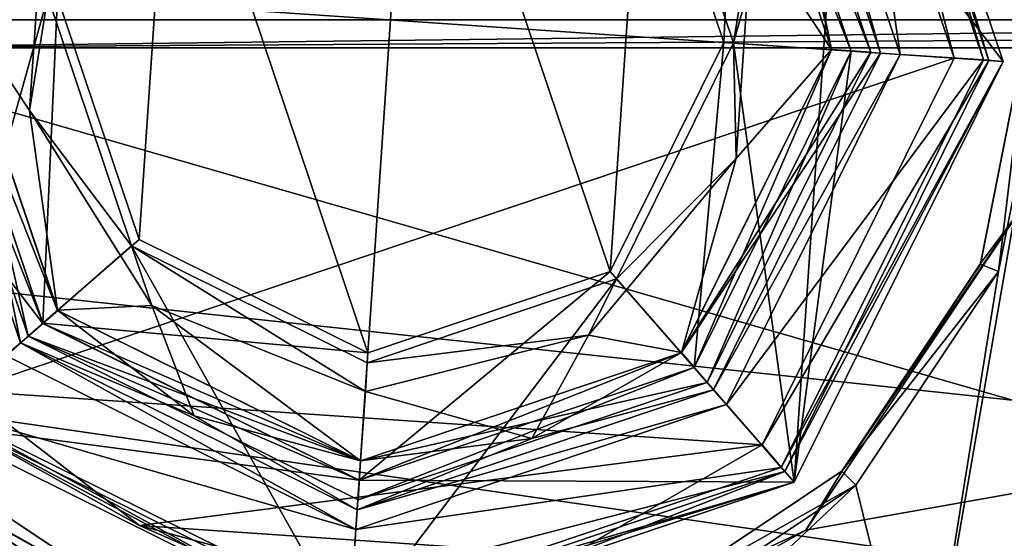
# Model space of a CAD drawing. Header units: millimetres. Extents: x -98 to 58, y -78 to 78.
# Tile 11 of 106: x -58.28 to -48.25, y -5.28 to 0. Entities that reach past the tile are written whole.
import ezdxf

# ---------------------------------------------------------------- set-up
doc = ezdxf.new("R2010")
doc.units = ezdxf.units.MM
doc.header["$LTSCALE"] = 52.148148
for name, color, linetype in [('334', 7, 'CONTINUOUS'), ('335', 7, 'CONTINUOUS'), ('336', 7, 'CONTINUOUS'), ('337', 7, 'CONTINUOUS'), ('338', 7, 'CONTINUOUS'), ('339', 7, 'CONTINUOUS'), ('340', 7, 'CONTINUOUS'), ('341', 7, 'CONTINUOUS'), ('342', 7, 'CONTINUOUS'), ('343', 7, 'CONTINUOUS'), ('344', 7, 'CONTINUOUS'), ('345', 7, 'CONTINUOUS'), ('346', 7, 'CONTINUOUS'), ('347', 7, 'CONTINUOUS'), ('348', 7, 'CONTINUOUS'), ('349', 7, 'CONTINUOUS'), ('350', 7, 'CONTINUOUS'), ('351', 7, 'CONTINUOUS'), ('352', 7, 'CONTINUOUS'), ('353', 7, 'CONTINUOUS'), ('354', 7, 'CONTINUOUS'), ('355', 7, 'CONTINUOUS'), ('356', 7, 'CONTINUOUS'), ('357', 7, 'CONTINUOUS'), ('358', 7, 'CONTINUOUS'), ('359', 7, 'CONTINUOUS'), ('360', 7, 'CONTINUOUS'), ('361', 7, 'CONTINUOUS'), ('362', 7, 'CONTINUOUS'), ('363', 7, 'CONTINUOUS'), ('364', 7, 'CONTINUOUS'), ('365', 7, 'CONTINUOUS'), ('373', 7, 'CONTINUOUS'), ('374', 7, 'CONTINUOUS'), ('375', 7, 'CONTINUOUS'), ('377', 7, 'CONTINUOUS'), ('383', 7, 'CONTINUOUS'), ('417', 7, 'CONTINUOUS'), ('423', 7, 'CONTINUOUS'), ('424', 7, 'CONTINUOUS'), ('590', 7, 'CONTINUOUS'), ('591', 7, 'CONTINUOUS'), ('729', 7, 'CONTINUOUS'), ('770', 7, 'CONTINUOUS'), ('808', 7, 'CONTINUOUS'), ('809', 7, 'CONTINUOUS')]:
    doc.layers.add(name, color=color, linetype=linetype)

msp = doc.modelspace()

# ---------------------------------------------------------------- linework, layer by layer
at = {"layer": '334', "linetype": 'CONTINUOUS'}
for points in [[(-49.312, -0.353, 46), (-49.942, 3.978, 46), (-50.582, 3.419, 46), (-49.312, -0.353, 46)], [(-48.464, -0.41, 46), (-49.942, 3.978, 46), (-49.312, -0.353, 46), (-48.464, -0.41, 46)], [(-48.464, -0.41, 46), (-49.312, -0.353, 46), (-51.081, -3.918, 46), (-48.464, -0.41, 46)], [(-50.522, -4.558, 46), (-48.464, -0.41, 46), (-51.081, -3.918, 46), (-50.522, -4.558, 46)], [(-58.418, -3.419, 46), (-59.058, -3.978, 46), (-54.853, -5.188, 46), (-58.418, -3.419, 46)], [(-59.058, -3.978, 46), (-54.91, -6.036, 46), (-54.853, -5.188, 46), (-59.058, -3.978, 46)], [(-54.853, -5.188, 46), (-50.522, -4.558, 46), (-51.081, -3.918, 46), (-54.853, -5.188, 46)], [(-54.91, -6.036, 46), (-50.522, -4.558, 46), (-54.853, -5.188, 46), (-54.91, -6.036, 46)]]:
    msp.add_3dface(points, dxfattribs=at)
at = {"layer": '335', "linetype": 'CONTINUOUS'}
for points in [[(-50.01, -0.305, 21), (-50.733, 3.288, 21), (-51.108, 2.957, 21), (-50.01, -0.305, 21)], [(-49.512, -0.339, 21), (-50.733, 3.288, 21), (-50.01, -0.305, 21), (-49.512, -0.339, 21)], [(-59.488, 0.339, 21), (-58.267, -3.288, 21), (-58.99, 0.305, 21), (-59.488, 0.339, 21)], [(-58.99, 0.305, 21), (-58.267, -3.288, 21), (-57.892, -2.957, 21), (-58.99, 0.305, 21)], [(-51.539, -3.389, 21), (-49.512, -0.339, 21), (-50.01, -0.305, 21), (-51.539, -3.389, 21)], [(-51.212, -3.767, 21), (-49.512, -0.339, 21), (-51.539, -3.389, 21), (-51.212, -3.767, 21)], [(-57.892, -2.957, 21), (-58.267, -3.288, 21), (-56.501, -4.031, 21), (-57.892, -2.957, 21)], [(-58.267, -3.288, 21), (-54.839, -4.988, 21), (-56.501, -4.031, 21), (-58.267, -3.288, 21)], [(-53.062, -4.264, 21), (-51.212, -3.767, 21), (-51.539, -3.389, 21), (-53.062, -4.264, 21)], [(-54.839, -4.988, 21), (-51.212, -3.767, 21), (-53.062, -4.264, 21), (-54.839, -4.988, 21)], [(-54.839, -4.988, 21), (-54.805, -4.49, 21), (-56.501, -4.031, 21), (-54.839, -4.988, 21)], [(-54.805, -4.49, 21), (-54.839, -4.988, 21), (-53.062, -4.264, 21), (-54.805, -4.49, 21)]]:
    msp.add_3dface(points, dxfattribs=at)
at = {"layer": '336', "linetype": 'CONTINUOUS'}
for points in [[(-58.267, -3.288, 21), (-59.488, 0.339, 21), (-58.267, -3.288, 45.8), (-58.267, -3.288, 21)], [(-58.267, -3.288, 45.8), (-59.488, 0.339, 21), (-59.488, 0.339, 45.8), (-58.267, -3.288, 45.8)], [(-49.512, -0.339, 21), (-51.212, -3.767, 21), (-49.512, -0.339, 45.8), (-49.512, -0.339, 21)], [(-49.512, -0.339, 45.8), (-51.212, -3.767, 21), (-51.212, -3.767, 45.8), (-49.512, -0.339, 45.8)], [(-54.839, -4.988, 21), (-58.267, -3.288, 21), (-54.839, -4.988, 45.8), (-54.839, -4.988, 21)], [(-54.839, -4.988, 45.8), (-58.267, -3.288, 21), (-58.267, -3.288, 45.8), (-54.839, -4.988, 45.8)], [(-51.212, -3.767, 21), (-54.839, -4.988, 21), (-51.212, -3.767, 45.8), (-51.212, -3.767, 21)], [(-51.212, -3.767, 45.8), (-54.839, -4.988, 21), (-54.839, -4.988, 45.8), (-51.212, -3.767, 45.8)]]:
    msp.add_3dface(points, dxfattribs=at)
at = {"layer": '337', "linetype": 'CONTINUOUS'}
for points in [[(-50.733, 3.288, 21), (-49.512, -0.339, 21), (-50.733, 3.288, 45.8), (-50.733, 3.288, 21)], [(-49.512, -0.339, 21), (-49.512, -0.339, 45.8), (-50.733, 3.288, 45.8), (-49.512, -0.339, 21)]]:
    msp.add_3dface(points, dxfattribs=at)
at = {"layer": '338', "linetype": 'CONTINUOUS'}
for points in [[(-50.01, -0.305, 21), (-51.108, 2.957, 21), (-50.822, 0.925, 20.707), (-50.01, -0.305, 21)], [(-51.863, 2.301, 20), (-51.008, -0.237, 20), (-50.822, 0.925, 20.707), (-51.863, 2.301, 20)], [(-50.822, 0.925, 20.707), (-51.008, -0.237, 20), (-50.981, -1.414, 20.707), (-50.822, 0.925, 20.707)], [(-50.01, -0.305, 21), (-50.822, 0.925, 20.707), (-50.981, -1.414, 20.707), (-50.01, -0.305, 21)], [(-51.008, -0.237, 20), (-52.199, -2.637, 20), (-50.981, -1.414, 20.707), (-51.008, -0.237, 20)], [(-51.539, -3.389, 21), (-50.01, -0.305, 21), (-50.981, -1.414, 20.707), (-51.539, -3.389, 21)], [(-51.539, -3.389, 21), (-50.981, -1.414, 20.707), (-52.484, -3.213, 20.707), (-51.539, -3.389, 21)], [(-50.981, -1.414, 20.707), (-52.199, -2.637, 20), (-52.484, -3.213, 20.707), (-50.981, -1.414, 20.707)], [(-52.199, -2.637, 20), (-54.737, -3.492, 20), (-52.484, -3.213, 20.707), (-52.199, -2.637, 20)], [(-53.062, -4.264, 21), (-52.484, -3.213, 20.707), (-54.757, -3.784, 20.707), (-53.062, -4.264, 21)], [(-52.484, -3.213, 20.707), (-54.737, -3.492, 20), (-54.757, -3.784, 20.707), (-52.484, -3.213, 20.707)], [(-53.062, -4.264, 21), (-51.539, -3.389, 21), (-52.484, -3.213, 20.707), (-53.062, -4.264, 21)], [(-54.805, -4.49, 21), (-53.062, -4.264, 21), (-54.757, -3.784, 20.707), (-54.805, -4.49, 21)]]:
    msp.add_3dface(points, dxfattribs=at)
at = {"layer": '339', "linetype": 'CONTINUOUS'}
for points in [[(-58.99, 0.305, 21), (-58.178, -0.925, 20.707), (-58.019, 1.414, 20.707), (-58.99, 0.305, 21)], [(-58.178, -0.925, 20.707), (-57.992, 0.237, 20), (-58.019, 1.414, 20.707), (-58.178, -0.925, 20.707)], [(-58.99, 0.305, 21), (-57.892, -2.957, 21), (-58.178, -0.925, 20.707), (-58.99, 0.305, 21)], [(-57.137, -2.301, 20), (-57.992, 0.237, 20), (-58.178, -0.925, 20.707), (-57.137, -2.301, 20)], [(-57.892, -2.957, 21), (-56.932, -2.91, 20.707), (-58.178, -0.925, 20.707), (-57.892, -2.957, 21)], [(-56.932, -2.91, 20.707), (-57.137, -2.301, 20), (-58.178, -0.925, 20.707), (-56.932, -2.91, 20.707)], [(-54.757, -3.784, 20.707), (-54.737, -3.492, 20), (-57.137, -2.301, 20), (-54.757, -3.784, 20.707)], [(-54.757, -3.784, 20.707), (-57.137, -2.301, 20), (-56.932, -2.91, 20.707), (-54.757, -3.784, 20.707)], [(-57.892, -2.957, 21), (-56.501, -4.031, 21), (-56.932, -2.91, 20.707), (-57.892, -2.957, 21)], [(-56.501, -4.031, 21), (-54.805, -4.49, 21), (-56.932, -2.91, 20.707), (-56.501, -4.031, 21)], [(-54.805, -4.49, 21), (-54.757, -3.784, 20.707), (-56.932, -2.91, 20.707), (-54.805, -4.49, 21)]]:
    msp.add_3dface(points, dxfattribs=at)
at = {"layer": '340', "linetype": 'CONTINUOUS'}
for points in [[(-49.512, -0.339, 45.8), (-50.582, 3.419, 46), (-50.733, 3.288, 45.8), (-49.512, -0.339, 45.8)], [(-49.312, -0.353, 46), (-50.582, 3.419, 46), (-49.512, -0.339, 45.8), (-49.312, -0.353, 46)]]:
    msp.add_3dface(points, dxfattribs=at)
at = {"layer": '341', "linetype": 'CONTINUOUS'}
for points in [[(-58.418, -3.419, 46), (-58.267, -3.288, 45.8), (-59.488, 0.339, 45.8), (-58.418, -3.419, 46)], [(-49.312, -0.353, 46), (-49.512, -0.339, 45.8), (-51.212, -3.767, 45.8), (-49.312, -0.353, 46)], [(-51.081, -3.918, 46), (-49.312, -0.353, 46), (-51.212, -3.767, 45.8), (-51.081, -3.918, 46)], [(-58.418, -3.419, 46), (-54.853, -5.188, 46), (-58.267, -3.288, 45.8), (-58.418, -3.419, 46)], [(-54.853, -5.188, 46), (-54.839, -4.988, 45.8), (-58.267, -3.288, 45.8), (-54.853, -5.188, 46)], [(-51.081, -3.918, 46), (-51.212, -3.767, 45.8), (-54.839, -4.988, 45.8), (-51.081, -3.918, 46)], [(-54.853, -5.188, 46), (-51.081, -3.918, 46), (-54.839, -4.988, 45.8), (-54.853, -5.188, 46)]]:
    msp.add_3dface(points, dxfattribs=at)
at = {"layer": '342', "linetype": 'CONTINUOUS'}
for points in [[(-48.264, -0.424, 45.8), (-48.264, -0.424, 20), (-49.791, 4.11, 20), (-48.264, -0.424, 45.8)], [(-49.791, 4.109, 45.8), (-48.264, -0.424, 45.8), (-49.791, 4.11, 20), (-49.791, 4.109, 45.8)]]:
    msp.add_3dface(points, dxfattribs=at)
at = {"layer": '343', "linetype": 'CONTINUOUS'}
for points in [[(-48.264, -0.424, 20), (-48.264, -0.424, 45.8), (-50.39, -4.709, 45.8), (-48.264, -0.424, 20)], [(-48.264, -0.424, 20), (-50.39, -4.709, 45.8), (-50.39, -4.709, 20), (-48.264, -0.424, 20)], [(-54.924, -6.236, 45.8), (-59.209, -4.109, 45.8), (-54.924, -6.236, 20), (-54.924, -6.236, 45.8)], [(-54.924, -6.236, 20), (-59.209, -4.109, 45.8), (-59.209, -4.11, 20), (-54.924, -6.236, 20)], [(-50.39, -4.709, 45.8), (-54.924, -6.236, 45.8), (-50.39, -4.709, 20), (-50.39, -4.709, 45.8)], [(-50.39, -4.709, 20), (-54.924, -6.236, 45.8), (-54.924, -6.236, 20), (-50.39, -4.709, 20)]]:
    msp.add_3dface(points, dxfattribs=at)
at = {"layer": '344', "linetype": 'CONTINUOUS'}
for points in [[(-49.942, 3.978, 46), (-48.464, -0.41, 46), (-49.791, 4.109, 45.8), (-49.942, 3.978, 46)], [(-48.464, -0.41, 46), (-48.264, -0.424, 45.8), (-49.791, 4.109, 45.8), (-48.464, -0.41, 46)]]:
    msp.add_3dface(points, dxfattribs=at)
at = {"layer": '345', "linetype": 'CONTINUOUS'}
for points in [[(-48.464, -0.41, 46), (-50.522, -4.558, 46), (-48.264, -0.424, 45.8), (-48.464, -0.41, 46)], [(-48.264, -0.424, 45.8), (-50.522, -4.558, 46), (-50.39, -4.709, 45.8), (-48.264, -0.424, 45.8)], [(-59.058, -3.978, 46), (-59.209, -4.109, 45.8), (-54.924, -6.236, 45.8), (-59.058, -3.978, 46)], [(-54.91, -6.036, 46), (-59.058, -3.978, 46), (-54.924, -6.236, 45.8), (-54.91, -6.036, 46)], [(-50.522, -4.558, 46), (-54.91, -6.036, 46), (-50.39, -4.709, 45.8), (-50.522, -4.558, 46)], [(-54.91, -6.036, 46), (-54.924, -6.236, 45.8), (-50.39, -4.709, 45.8), (-54.91, -6.036, 46)]]:
    msp.add_3dface(points, dxfattribs=at)
at = {"layer": '346', "linetype": 'CONTINUOUS'}
for points in [[(-58.61, 4.709, 20), (-57.992, 0.237, 20), (-59.209, -4.11, 20), (-58.61, 4.709, 20)], [(-51.008, -0.237, 20), (-51.863, 2.301, 20), (-49.791, 4.11, 20), (-51.008, -0.237, 20)], [(-51.008, -0.237, 20), (-49.791, 4.11, 20), (-50.39, -4.709, 20), (-51.008, -0.237, 20)], [(-49.791, 4.11, 20), (-48.264, -0.424, 20), (-50.39, -4.709, 20), (-49.791, 4.11, 20)], [(-57.992, 0.237, 20), (-57.137, -2.301, 20), (-59.209, -4.11, 20), (-57.992, 0.237, 20)], [(-52.199, -2.637, 20), (-51.008, -0.237, 20), (-50.39, -4.709, 20), (-52.199, -2.637, 20)], [(-57.137, -2.301, 20), (-54.924, -6.236, 20), (-59.209, -4.11, 20), (-57.137, -2.301, 20)], [(-57.137, -2.301, 20), (-54.737, -3.492, 20), (-54.924, -6.236, 20), (-57.137, -2.301, 20)], [(-54.737, -3.492, 20), (-52.199, -2.637, 20), (-54.924, -6.236, 20), (-54.737, -3.492, 20)], [(-52.199, -2.637, 20), (-50.39, -4.709, 20), (-54.924, -6.236, 20), (-52.199, -2.637, 20)]]:
    msp.add_3dface(points, dxfattribs=at)
at = {"layer": '347', "linetype": 'CONTINUOUS'}
for points in [[(-50.808, 3.222, 37.5), (-49.611, -0.332, 37.5), (-50.808, 3.222, 32.7), (-50.808, 3.222, 37.5)], [(-50.808, 3.222, 32.7), (-49.611, -0.332, 37.5), (-49.611, -0.332, 32.7), (-50.808, 3.222, 32.7)]]:
    msp.add_3dface(points, dxfattribs=at)
at = {"layer": '348', "linetype": 'CONTINUOUS'}
for points in [[(-50.959, 3.09, 32.5), (-51.108, -0.231, 32.5), (-51.938, 2.236, 32.5), (-50.959, 3.09, 32.5)], [(-50.959, 3.09, 32.5), (-49.811, -0.319, 32.5), (-51.108, -0.231, 32.5), (-50.959, 3.09, 32.5)], [(-58.041, -3.09, 32.5), (-59.189, 0.319, 32.5), (-57.892, 0.231, 32.5), (-58.041, -3.09, 32.5)], [(-57.062, -2.236, 32.5), (-58.041, -3.09, 32.5), (-57.892, 0.231, 32.5), (-57.062, -2.236, 32.5)], [(-51.108, -0.231, 32.5), (-51.41, -3.541, 32.5), (-52.264, -2.562, 32.5), (-51.108, -0.231, 32.5)], [(-49.811, -0.319, 32.5), (-51.41, -3.541, 32.5), (-51.108, -0.231, 32.5), (-49.811, -0.319, 32.5)], [(-54.731, -3.392, 32.5), (-58.041, -3.09, 32.5), (-57.062, -2.236, 32.5), (-54.731, -3.392, 32.5)], [(-51.41, -3.541, 32.5), (-54.819, -4.689, 32.5), (-52.264, -2.562, 32.5), (-51.41, -3.541, 32.5)], [(-52.264, -2.562, 32.5), (-54.819, -4.689, 32.5), (-54.731, -3.392, 32.5), (-52.264, -2.562, 32.5)], [(-54.819, -4.689, 32.5), (-58.041, -3.09, 32.5), (-54.731, -3.392, 32.5), (-54.819, -4.689, 32.5)]]:
    msp.add_3dface(points, dxfattribs=at)
at = {"layer": '349', "linetype": 'CONTINUOUS'}
for points in [[(-59.389, 0.332, 37.5), (-59.389, 0.332, 32.7), (-58.192, -3.222, 32.7), (-59.389, 0.332, 37.5)], [(-59.389, 0.332, 37.5), (-58.192, -3.222, 32.7), (-58.192, -3.222, 37.5), (-59.389, 0.332, 37.5)], [(-49.611, -0.332, 32.7), (-49.611, -0.332, 37.5), (-51.278, -3.692, 37.5), (-49.611, -0.332, 32.7)], [(-51.278, -3.692, 32.7), (-49.611, -0.332, 32.7), (-51.278, -3.692, 37.5), (-51.278, -3.692, 32.7)], [(-58.192, -3.222, 32.7), (-54.832, -4.889, 32.7), (-58.192, -3.222, 37.5), (-58.192, -3.222, 32.7)], [(-58.192, -3.222, 37.5), (-54.832, -4.889, 32.7), (-54.832, -4.889, 37.5), (-58.192, -3.222, 37.5)], [(-54.832, -4.889, 32.7), (-51.278, -3.692, 32.7), (-54.832, -4.889, 37.5), (-54.832, -4.889, 32.7)], [(-54.832, -4.889, 37.5), (-51.278, -3.692, 32.7), (-51.278, -3.692, 37.5), (-54.832, -4.889, 37.5)]]:
    msp.add_3dface(points, dxfattribs=at)
at = {"layer": '350', "linetype": 'CONTINUOUS'}
for points in [[(-50.808, 3.222, 32.7), (-49.611, -0.332, 32.7), (-50.959, 3.09, 32.5), (-50.808, 3.222, 32.7)], [(-49.611, -0.332, 32.7), (-49.811, -0.319, 32.5), (-50.959, 3.09, 32.5), (-49.611, -0.332, 32.7)]]:
    msp.add_3dface(points, dxfattribs=at)
at = {"layer": '351', "linetype": 'CONTINUOUS'}
for points in [[(-59.389, 0.332, 32.7), (-59.189, 0.319, 32.5), (-58.041, -3.09, 32.5), (-59.389, 0.332, 32.7)], [(-59.389, 0.332, 32.7), (-58.041, -3.09, 32.5), (-58.192, -3.222, 32.7), (-59.389, 0.332, 32.7)], [(-51.41, -3.541, 32.5), (-49.811, -0.319, 32.5), (-51.278, -3.692, 32.7), (-51.41, -3.541, 32.5)], [(-49.811, -0.319, 32.5), (-49.611, -0.332, 32.7), (-51.278, -3.692, 32.7), (-49.811, -0.319, 32.5)], [(-58.041, -3.09, 32.5), (-54.819, -4.689, 32.5), (-58.192, -3.222, 32.7), (-58.041, -3.09, 32.5)], [(-54.819, -4.689, 32.5), (-54.832, -4.889, 32.7), (-58.192, -3.222, 32.7), (-54.819, -4.689, 32.5)], [(-54.819, -4.689, 32.5), (-51.41, -3.541, 32.5), (-54.832, -4.889, 32.7), (-54.819, -4.689, 32.5)], [(-51.41, -3.541, 32.5), (-51.278, -3.692, 32.7), (-54.832, -4.889, 32.7), (-51.41, -3.541, 32.5)]]:
    msp.add_3dface(points, dxfattribs=at)
at = {"layer": '352', "linetype": 'CONTINUOUS'}
for points in [[(-60.237, 0.39, 56.5), (-48.763, -0.39, 56.5), (-50.164, 3.777, 56.5), (-60.237, 0.39, 56.5)], [(-58.836, -3.777, 56.5), (-48.763, -0.39, 56.5), (-60.237, 0.39, 56.5), (-58.836, -3.777, 56.5)], [(-50.715, -4.329, 56.5), (-48.763, -0.39, 56.5), (-58.836, -3.777, 56.5), (-50.715, -4.329, 56.5)], [(-57.058, -5.15, 56.5), (-50.715, -4.329, 56.5), (-58.836, -3.777, 56.5), (-57.058, -5.15, 56.5)], [(-52.662, -5.448, 56.5), (-50.715, -4.329, 56.5), (-57.058, -5.15, 56.5), (-52.662, -5.448, 56.5)], [(-54.89, -5.737, 56.5), (-52.662, -5.448, 56.5), (-57.058, -5.15, 56.5), (-54.89, -5.737, 56.5)]]:
    msp.add_3dface(points, dxfattribs=at)
at = {"layer": '353', "linetype": 'CONTINUOUS'}
for points in [[(-48.264, -0.424, 46.5), (-49.791, 4.11, 46.5), (-48.264, -0.424, 56), (-48.264, -0.424, 46.5)], [(-48.264, -0.424, 56), (-49.791, 4.11, 46.5), (-49.791, 4.11, 56), (-48.264, -0.424, 56)]]:
    msp.add_3dface(points, dxfattribs=at)
at = {"layer": '354', "linetype": 'CONTINUOUS'}
for points in [[(-49.791, 4.11, 46.5), (-48.264, -0.424, 46.5), (-50.959, 3.091, 46.5), (-49.791, 4.11, 46.5)], [(-50.959, 3.091, 46.5), (-48.264, -0.424, 46.5), (-49.811, -0.319, 46.5), (-50.959, 3.091, 46.5)], [(-59.209, -4.11, 46.5), (-60.736, 0.424, 46.5), (-58.041, -3.091, 46.5), (-59.209, -4.11, 46.5)], [(-60.736, 0.424, 46.5), (-59.189, 0.319, 46.5), (-58.041, -3.091, 46.5), (-60.736, 0.424, 46.5)], [(-49.811, -0.319, 46.5), (-50.39, -4.709, 46.5), (-51.41, -3.541, 46.5), (-49.811, -0.319, 46.5)], [(-48.264, -0.424, 46.5), (-50.39, -4.709, 46.5), (-49.811, -0.319, 46.5), (-48.264, -0.424, 46.5)], [(-54.819, -4.689, 46.5), (-59.209, -4.11, 46.5), (-58.041, -3.091, 46.5), (-54.819, -4.689, 46.5)], [(-51.41, -3.541, 46.5), (-50.39, -4.709, 46.5), (-54.819, -4.689, 46.5), (-51.41, -3.541, 46.5)], [(-54.924, -6.236, 46.5), (-59.209, -4.11, 46.5), (-54.819, -4.689, 46.5), (-54.924, -6.236, 46.5)], [(-50.39, -4.709, 46.5), (-54.924, -6.236, 46.5), (-54.819, -4.689, 46.5), (-50.39, -4.709, 46.5)]]:
    msp.add_3dface(points, dxfattribs=at)
at = {"layer": '355', "linetype": 'CONTINUOUS'}
for points in [[(-48.264, -0.424, 46.5), (-48.264, -0.424, 56), (-50.39, -4.709, 56), (-48.264, -0.424, 46.5)], [(-50.39, -4.709, 46.5), (-48.264, -0.424, 46.5), (-50.39, -4.709, 56), (-50.39, -4.709, 46.5)], [(-59.209, -4.11, 46.5), (-54.924, -6.236, 46.5), (-59.209, -4.11, 56), (-59.209, -4.11, 46.5)], [(-59.209, -4.11, 56), (-54.924, -6.236, 46.5), (-54.924, -6.236, 56), (-59.209, -4.11, 56)], [(-54.924, -6.236, 46.5), (-50.39, -4.709, 46.5), (-54.924, -6.236, 56), (-54.924, -6.236, 46.5)], [(-54.924, -6.236, 56), (-50.39, -4.709, 46.5), (-50.39, -4.709, 56), (-54.924, -6.236, 56)]]:
    msp.add_3dface(points, dxfattribs=at)
at = {"layer": '356', "linetype": 'CONTINUOUS'}
for points in [[(-50.164, 3.777, 56.5), (-48.763, -0.39, 56.5), (-49.901, 4.013, 56.354), (-50.164, 3.777, 56.5)], [(-48.41, -0.414, 56.354), (-49.791, 4.11, 56), (-49.901, 4.013, 56.354), (-48.41, -0.414, 56.354)], [(-48.763, -0.39, 56.5), (-48.41, -0.414, 56.354), (-49.901, 4.013, 56.354), (-48.763, -0.39, 56.5)], [(-48.264, -0.424, 56), (-49.791, 4.11, 56), (-48.41, -0.414, 56.354), (-48.264, -0.424, 56)]]:
    msp.add_3dface(points, dxfattribs=at)
at = {"layer": '357', "linetype": 'CONTINUOUS'}
for points in [[(-48.763, -0.39, 56.5), (-50.715, -4.329, 56.5), (-48.41, -0.414, 56.354), (-48.763, -0.39, 56.5)], [(-48.41, -0.414, 56.354), (-50.715, -4.329, 56.5), (-50.487, -4.599, 56.354), (-48.41, -0.414, 56.354)], [(-48.264, -0.424, 56), (-48.41, -0.414, 56.354), (-50.487, -4.599, 56.354), (-48.264, -0.424, 56)], [(-50.39, -4.709, 56), (-48.264, -0.424, 56), (-50.487, -4.599, 56.354), (-50.39, -4.709, 56)], [(-57.058, -5.15, 56.5), (-58.836, -3.777, 56.5), (-59.099, -4.013, 56.354), (-57.058, -5.15, 56.5)], [(-59.209, -4.11, 56), (-54.924, -6.236, 56), (-59.099, -4.013, 56.354), (-59.209, -4.11, 56)], [(-57.058, -5.15, 56.5), (-59.099, -4.013, 56.354), (-54.914, -6.09, 56.354), (-57.058, -5.15, 56.5)], [(-59.099, -4.013, 56.354), (-54.924, -6.236, 56), (-54.914, -6.09, 56.354), (-59.099, -4.013, 56.354)], [(-50.715, -4.329, 56.5), (-52.662, -5.448, 56.5), (-50.487, -4.599, 56.354), (-50.715, -4.329, 56.5)], [(-54.89, -5.737, 56.5), (-54.914, -6.09, 56.354), (-50.487, -4.599, 56.354), (-54.89, -5.737, 56.5)], [(-54.914, -6.09, 56.354), (-50.39, -4.709, 56), (-50.487, -4.599, 56.354), (-54.914, -6.09, 56.354)], [(-52.662, -5.448, 56.5), (-54.89, -5.737, 56.5), (-50.487, -4.599, 56.354), (-52.662, -5.448, 56.5)], [(-54.924, -6.236, 56), (-50.39, -4.709, 56), (-54.914, -6.09, 56.354), (-54.924, -6.236, 56)], [(-54.89, -5.737, 56.5), (-57.058, -5.15, 56.5), (-54.914, -6.09, 56.354), (-54.89, -5.737, 56.5)]]:
    msp.add_3dface(points, dxfattribs=at)
at = {"layer": '358', "linetype": 'CONTINUOUS'}
for points in [[(-51.938, 2.236, 32.5), (-51.108, -0.231, 32.5), (-51.938, 2.236, 20), (-51.938, 2.236, 32.5)], [(-51.108, -0.231, 32.5), (-51.108, -0.231, 20), (-51.938, 2.236, 20), (-51.108, -0.231, 32.5)]]:
    msp.add_3dface(points, dxfattribs=at)
at = {"layer": '359', "linetype": 'CONTINUOUS'}
for points in [[(-57.062, -2.236, 32.5), (-57.892, 0.231, 32.5), (-57.062, -2.236, 20), (-57.062, -2.236, 32.5)], [(-57.892, 0.231, 32.5), (-57.892, 0.231, 20), (-57.062, -2.236, 20), (-57.892, 0.231, 32.5)], [(-51.108, -0.231, 32.5), (-52.264, -2.562, 32.5), (-51.108, -0.231, 20), (-51.108, -0.231, 32.5)], [(-51.108, -0.231, 20), (-52.264, -2.562, 32.5), (-52.264, -2.562, 20), (-51.108, -0.231, 20)], [(-54.731, -3.392, 32.5), (-57.062, -2.236, 32.5), (-54.731, -3.392, 20), (-54.731, -3.392, 32.5)], [(-54.731, -3.392, 20), (-57.062, -2.236, 32.5), (-57.062, -2.236, 20), (-54.731, -3.392, 20)], [(-52.264, -2.562, 32.5), (-54.731, -3.392, 32.5), (-52.264, -2.562, 20), (-52.264, -2.562, 32.5)], [(-52.264, -2.562, 20), (-54.731, -3.392, 32.5), (-54.731, -3.392, 20), (-52.264, -2.562, 20)]]:
    msp.add_3dface(points, dxfattribs=at)
at = {"layer": '360', "linetype": 'CONTINUOUS'}
for points in [[(-51.109, 2.959, 46.3), (-50.01, -0.305, 46.3), (-51.11, 2.959, 37.5), (-51.109, 2.959, 46.3)], [(-51.11, 2.959, 37.5), (-50.01, -0.305, 46.3), (-50.01, -0.305, 37.5), (-51.11, 2.959, 37.5)]]:
    msp.add_3dface(points, dxfattribs=at)
at = {"layer": '361', "linetype": 'CONTINUOUS'}
for points in [[(-50.808, 3.222, 37.5), (-51.11, 2.959, 37.5), (-50.01, -0.305, 37.5), (-50.808, 3.222, 37.5)], [(-49.611, -0.332, 37.5), (-50.808, 3.222, 37.5), (-50.01, -0.305, 37.5), (-49.611, -0.332, 37.5)], [(-59.389, 0.332, 37.5), (-58.192, -3.222, 37.5), (-58.99, 0.305, 37.5), (-59.389, 0.332, 37.5)], [(-58.99, 0.305, 37.5), (-58.192, -3.222, 37.5), (-57.89, -2.959, 37.5), (-58.99, 0.305, 37.5)], [(-49.611, -0.332, 37.5), (-50.01, -0.305, 37.5), (-51.541, -3.39, 37.5), (-49.611, -0.332, 37.5)], [(-51.278, -3.692, 37.5), (-49.611, -0.332, 37.5), (-51.541, -3.39, 37.5), (-51.278, -3.692, 37.5)], [(-57.89, -2.959, 37.5), (-58.192, -3.222, 37.5), (-54.805, -4.49, 37.5), (-57.89, -2.959, 37.5)], [(-58.192, -3.222, 37.5), (-54.832, -4.889, 37.5), (-54.805, -4.49, 37.5), (-58.192, -3.222, 37.5)], [(-54.805, -4.49, 37.5), (-51.278, -3.692, 37.5), (-51.541, -3.39, 37.5), (-54.805, -4.49, 37.5)], [(-54.832, -4.889, 37.5), (-51.278, -3.692, 37.5), (-54.805, -4.49, 37.5), (-54.832, -4.889, 37.5)]]:
    msp.add_3dface(points, dxfattribs=at)
at = {"layer": '362', "linetype": 'CONTINUOUS'}
for points in [[(-58.99, 0.305, 46.3), (-58.99, 0.305, 37.5), (-57.89, -2.959, 37.5), (-58.99, 0.305, 46.3)], [(-58.99, 0.305, 46.3), (-57.89, -2.959, 37.5), (-57.891, -2.959, 46.3), (-58.99, 0.305, 46.3)], [(-50.01, -0.305, 37.5), (-50.01, -0.305, 46.3), (-51.542, -3.391, 46.3), (-50.01, -0.305, 37.5)], [(-51.541, -3.39, 37.5), (-50.01, -0.305, 37.5), (-51.542, -3.391, 46.3), (-51.541, -3.39, 37.5)], [(-57.891, -2.959, 46.3), (-57.89, -2.959, 37.5), (-54.806, -4.49, 46.3), (-57.891, -2.959, 46.3)], [(-57.89, -2.959, 37.5), (-54.805, -4.49, 37.5), (-54.806, -4.49, 46.3), (-57.89, -2.959, 37.5)], [(-54.806, -4.49, 46.3), (-54.805, -4.49, 37.5), (-51.542, -3.391, 46.3), (-54.806, -4.49, 46.3)], [(-54.805, -4.49, 37.5), (-51.541, -3.39, 37.5), (-51.542, -3.391, 46.3), (-54.805, -4.49, 37.5)]]:
    msp.add_3dface(points, dxfattribs=at)
at = {"layer": '363', "linetype": 'CONTINUOUS'}
for points in [[(-50.959, 3.091, 46.5), (-49.811, -0.319, 46.5), (-51.109, 2.959, 46.3), (-50.959, 3.091, 46.5)], [(-49.811, -0.319, 46.5), (-50.01, -0.305, 46.3), (-51.109, 2.959, 46.3), (-49.811, -0.319, 46.5)]]:
    msp.add_3dface(points, dxfattribs=at)
at = {"layer": '364', "linetype": 'CONTINUOUS'}
for points in [[(-58.041, -3.091, 46.5), (-59.189, 0.319, 46.5), (-57.891, -2.959, 46.3), (-58.041, -3.091, 46.5)], [(-59.189, 0.319, 46.5), (-58.99, 0.305, 46.3), (-57.891, -2.959, 46.3), (-59.189, 0.319, 46.5)], [(-50.01, -0.305, 46.3), (-51.41, -3.541, 46.5), (-51.542, -3.391, 46.3), (-50.01, -0.305, 46.3)], [(-49.811, -0.319, 46.5), (-51.41, -3.541, 46.5), (-50.01, -0.305, 46.3), (-49.811, -0.319, 46.5)], [(-58.041, -3.091, 46.5), (-57.891, -2.959, 46.3), (-54.806, -4.49, 46.3), (-58.041, -3.091, 46.5)], [(-54.819, -4.689, 46.5), (-58.041, -3.091, 46.5), (-54.806, -4.49, 46.3), (-54.819, -4.689, 46.5)], [(-51.41, -3.541, 46.5), (-54.819, -4.689, 46.5), (-51.542, -3.391, 46.3), (-51.41, -3.541, 46.5)], [(-54.819, -4.689, 46.5), (-54.806, -4.49, 46.3), (-51.542, -3.391, 46.3), (-54.819, -4.689, 46.5)]]:
    msp.add_3dface(points, dxfattribs=at)
at = {"layer": '365', "linetype": 'CONTINUOUS'}
for points in [[(-56.736, 2.562, 20), (-54.269, 3.392, 20), (-54.731, -3.392, 20), (-56.736, 2.562, 20)], [(-54.269, 3.392, 20), (-52.264, -2.562, 20), (-54.731, -3.392, 20), (-54.269, 3.392, 20)], [(-54.269, 3.392, 20), (-51.938, 2.236, 20), (-52.264, -2.562, 20), (-54.269, 3.392, 20)], [(-57.892, 0.231, 20), (-56.736, 2.562, 20), (-57.062, -2.236, 20), (-57.892, 0.231, 20)], [(-56.736, 2.562, 20), (-54.731, -3.392, 20), (-57.062, -2.236, 20), (-56.736, 2.562, 20)], [(-51.938, 2.236, 20), (-51.108, -0.231, 20), (-52.264, -2.562, 20), (-51.938, 2.236, 20)]]:
    msp.add_3dface(points, dxfattribs=at)
at = {"layer": '373', "linetype": 'CONTINUOUS'}
for points in [[(-48.495, -2.487, 27.6), (-48.493, -2.482, 28.66), (-48, 0, 27.6), (-48.495, -2.487, 27.6)], [(-48.493, -2.482, 28.66), (-48, 0.005, 28.666), (-48, 0, 27.6), (-48.493, -2.482, 28.66)], [(-49.904, -4.596, 27.6), (-49.901, -4.594, 28.643), (-48.495, -2.487, 27.6), (-49.904, -4.596, 27.6)], [(-49.901, -4.594, 28.643), (-48.493, -2.482, 28.66), (-48.495, -2.487, 27.6), (-49.901, -4.594, 28.643)], [(-52.013, -6.005, 27.6), (-52.011, -6.005, 28.617), (-49.904, -4.596, 27.6), (-52.013, -6.005, 27.6)], [(-52.011, -6.005, 28.617), (-49.901, -4.594, 28.643), (-49.904, -4.596, 27.6), (-52.011, -6.005, 28.617)]]:
    msp.add_3dface(points, dxfattribs=at)
at = {"layer": '374', "linetype": 'CONTINUOUS'}
for points in [[(-59.097, -4.595, 28.53), (-56.989, -6.005, 28.556), (-59.096, -4.596, 27.6), (-59.097, -4.595, 28.53)], [(-59.096, -4.596, 27.6), (-56.989, -6.005, 28.556), (-56.987, -6.005, 27.6), (-59.096, -4.596, 27.6)]]:
    msp.add_3dface(points, dxfattribs=at)
at = {"layer": '375', "linetype": 'CONTINUOUS'}
for points in [[(-90.891, -23.034, 25.038), (-94.539, 0, 25.038), (-54.502, -11.101, 25.773), (-90.891, -23.034, 25.038)], [(-54.502, -11.101, 25.773), (-94.539, 0, 25.038), (-61.028, -8.98, 25.695), (-54.502, -11.101, 25.773)], [(-90.891, -23.034, 25.038), (-25.314, -2.087, 25.994), (-80.303, -43.813, 25.038), (-90.891, -23.034, 25.038)], [(-25.314, -2.087, 25.994), (-90.891, -23.034, 25.038), (-48.147, -9.101, 25.849), (-25.314, -2.087, 25.994)], [(-25.314, -2.087, 25.994), (-25.043, -4.244, 25.992), (-80.303, -43.813, 25.038), (-25.314, -2.087, 25.994)], [(-80.303, -43.813, 25.038), (-25.043, -4.244, 25.992), (-63.813, -60.303, 25.038), (-80.303, -43.813, 25.038)], [(-25.043, -4.244, 25.992), (-24.461, -6.844, 25.988), (-63.813, -60.303, 25.038), (-25.043, -4.244, 25.992)]]:
    msp.add_3dface(points, dxfattribs=at)
at = {"layer": '377', "linetype": 'CONTINUOUS'}
for points in [[(-20.947, -0.377, 29), (-20.95, -0.003, 29), (-52.231, -6.304, 28.813), (-20.947, -0.377, 29)], [(-52.231, -6.304, 28.813), (-20.95, -0.003, 29), (-50.272, -5.196, 28.837), (-52.231, -6.304, 28.813)], [(-50.272, -5.196, 28.837), (-20.95, -0.003, 29), (-48.087, -1.935, 28.863), (-50.272, -5.196, 28.837)], [(-92.806, -23.656, 27.986), (-81.933, -44.997, 27.986), (-20.947, -0.377, 29), (-92.806, -23.656, 27.986)], [(-92.806, -23.656, 27.986), (-20.947, -0.377, 29), (-52.231, -6.304, 28.813), (-92.806, -23.656, 27.986)], [(-20.947, -0.377, 29), (-81.933, -44.997, 27.986), (-20.936, -0.773, 29), (-20.947, -0.377, 29)], [(-81.933, -44.997, 27.986), (-64.997, -61.933, 27.986), (-20.936, -0.773, 29), (-81.933, -44.997, 27.986)], [(-20.936, -0.773, 29), (-64.997, -61.933, 27.986), (-20.909, -1.304, 29), (-20.936, -0.773, 29)], [(-64.997, -61.933, 27.986), (-43.656, -72.806, 27.986), (-20.909, -1.304, 29), (-64.997, -61.933, 27.986)], [(-59.224, -4.754, 28.73), (-92.806, -23.656, 27.986), (-57.037, -6.202, 28.756), (-59.224, -4.754, 28.73)]]:
    msp.add_3dface(points, dxfattribs=at)
at = {"layer": '383', "linetype": 'CONTINUOUS'}
msp.add_3dface([(-45.56, -2.905, 27.2), (-47.854, -6.647, 24), (-48.975, -7.605, 27.2), (-45.56, -2.905, 27.2)], dxfattribs=at)
at = {"layer": '417', "linetype": 'CONTINUOUS'}
for points in [[(-45.56, -2.905, 27.2), (-48.975, -7.605, 27.2), (-45.75, -2.843, 27.4), (-45.56, -2.905, 27.2)], [(-45.75, -2.843, 27.4), (-48.975, -7.605, 27.2), (-47.058, -5.408, 27.4), (-45.75, -2.843, 27.4)]]:
    msp.add_3dface(points, dxfattribs=at)
at = {"layer": '423', "linetype": 'CONTINUOUS'}
for points in [[(-59.096, -4.596, 27.6), (-56.987, -6.005, 27.6), (-59.237, -4.738, 27.4), (-59.096, -4.596, 27.6)], [(-59.237, -4.738, 27.4), (-56.987, -6.005, 27.6), (-57.062, -6.191, 27.4), (-59.237, -4.738, 27.4)]]:
    msp.add_3dface(points, dxfattribs=at)
at = {"layer": '424', "linetype": 'CONTINUOUS'}
for points in [[(-48.495, -2.487, 27.6), (-48, 0, 27.6), (-48.31, -2.564, 27.4), (-48.495, -2.487, 27.6)], [(-48.31, -2.564, 27.4), (-48, 0, 27.6), (-47.8, 0, 27.4), (-48.31, -2.564, 27.4)], [(-49.904, -4.596, 27.6), (-48.495, -2.487, 27.6), (-48.31, -2.564, 27.4), (-49.904, -4.596, 27.6)], [(-49.763, -4.738, 27.4), (-49.904, -4.596, 27.6), (-48.31, -2.564, 27.4), (-49.763, -4.738, 27.4)], [(-52.013, -6.005, 27.6), (-49.904, -4.596, 27.6), (-49.763, -4.738, 27.4), (-52.013, -6.005, 27.6)], [(-51.938, -6.191, 27.4), (-52.013, -6.005, 27.6), (-49.763, -4.738, 27.4), (-51.938, -6.191, 27.4)]]:
    msp.add_3dface(points, dxfattribs=at)
at = {"layer": '590', "linetype": 'CONTINUOUS'}
for points in [[(-56.989, -6.005, 28.556), (-59.097, -4.595, 28.53), (-59.224, -4.754, 28.73), (-56.989, -6.005, 28.556)], [(-56.989, -6.005, 28.556), (-59.224, -4.754, 28.73), (-57.037, -6.202, 28.756), (-56.989, -6.005, 28.556)]]:
    msp.add_3dface(points, dxfattribs=at)
at = {"layer": '591', "linetype": 'CONTINUOUS'}
for points in [[(-48, 0.005, 28.666), (-48.493, -2.482, 28.66), (-48.087, -1.935, 28.863), (-48, 0.005, 28.666)], [(-49.901, -4.594, 28.643), (-50.272, -5.196, 28.837), (-48.087, -1.935, 28.863), (-49.901, -4.594, 28.643)], [(-48.493, -2.482, 28.66), (-49.901, -4.594, 28.643), (-48.087, -1.935, 28.863), (-48.493, -2.482, 28.66)], [(-49.901, -4.594, 28.643), (-52.011, -6.005, 28.617), (-50.272, -5.196, 28.837), (-49.901, -4.594, 28.643)], [(-52.011, -6.005, 28.617), (-52.231, -6.304, 28.813), (-50.272, -5.196, 28.837), (-52.011, -6.005, 28.617)]]:
    msp.add_3dface(points, dxfattribs=at)
at = {"layer": '729', "linetype": 'CONTINUOUS'}
for points in [[(-47.058, -5.408, 27.4), (-49.094, -7.444, 27.4), (-47.8, 0, 27.4), (-47.058, -5.408, 27.4)], [(-49.094, -7.444, 27.4), (-48.31, -2.564, 27.4), (-47.8, 0, 27.4), (-49.094, -7.444, 27.4)], [(-49.094, -7.444, 27.4), (-49.763, -4.738, 27.4), (-48.31, -2.564, 27.4), (-49.094, -7.444, 27.4)], [(-59.906, -7.444, 27.4), (-59.237, -4.738, 27.4), (-57.062, -6.191, 27.4), (-59.906, -7.444, 27.4)], [(-49.094, -7.444, 27.4), (-54.5, -9.2, 27.4), (-49.763, -4.738, 27.4), (-49.094, -7.444, 27.4)], [(-54.5, -9.2, 27.4), (-51.938, -6.191, 27.4), (-49.763, -4.738, 27.4), (-54.5, -9.2, 27.4)]]:
    msp.add_3dface(points, dxfattribs=at)
at = {"layer": '770', "linetype": 'CONTINUOUS'}
for points in [[(-37.324, 0, 91.324), (-60.636, -0.288, 97.571), (-60.581, 0.288, 97.556), (-37.324, 0, 91.324)], [(-37.323, 0.144, 91.324), (-37.324, 0, 91.324), (-60.581, 0.288, 97.556), (-37.323, 0.144, 91.324)], [(-37.323, -0.144, 91.324), (-60.636, -0.288, 97.571), (-37.324, 0, 91.324), (-37.323, -0.144, 91.324)], [(-37.323, -0.288, 91.324), (-60.636, -0.288, 97.571), (-37.323, -0.144, 91.324), (-37.323, -0.288, 91.324)]]:
    msp.add_3dface(points, dxfattribs=at)
at = {"layer": '808', "linetype": 'CONTINUOUS'}
for points in [[(-84.628, -0.287, 104), (-60.636, -0.288, 97.571), (-36.304, -7.288, 91.435), (-84.628, -0.287, 104)], [(-84.628, -0.287, 104), (-36.304, -7.288, 91.435), (-83.908, -7.069, 104.197), (-84.628, -0.287, 104)], [(-60.636, -0.288, 97.571), (-37.323, -0.288, 91.324), (-36.304, -7.288, 91.435), (-60.636, -0.288, 97.571)]]:
    msp.add_3dface(points, dxfattribs=at)
at = {"layer": '809', "linetype": 'CONTINUOUS'}
for points in [[(22.129, 0, 80.57), (19.153, 11.07, 81.106), (-84.371, -0.002, 109.107), (22.129, 0, 80.57)], [(-84.371, -0.002, 109.107), (19.153, 11.07, 81.106), (-83.695, 6.864, 108.565), (-84.371, -0.002, 109.107)], [(19.152, -11.072, 81.107), (22.129, 0, 80.57), (-84.371, -0.002, 109.107), (19.152, -11.072, 81.107)], [(-65.498, -13.811, 102.959), (19.152, -11.072, 81.107), (-84.371, -0.002, 109.107), (-65.498, -13.811, 102.959)]]:
    msp.add_3dface(points, dxfattribs=at)

doc.saveas('drawing.dxf')
